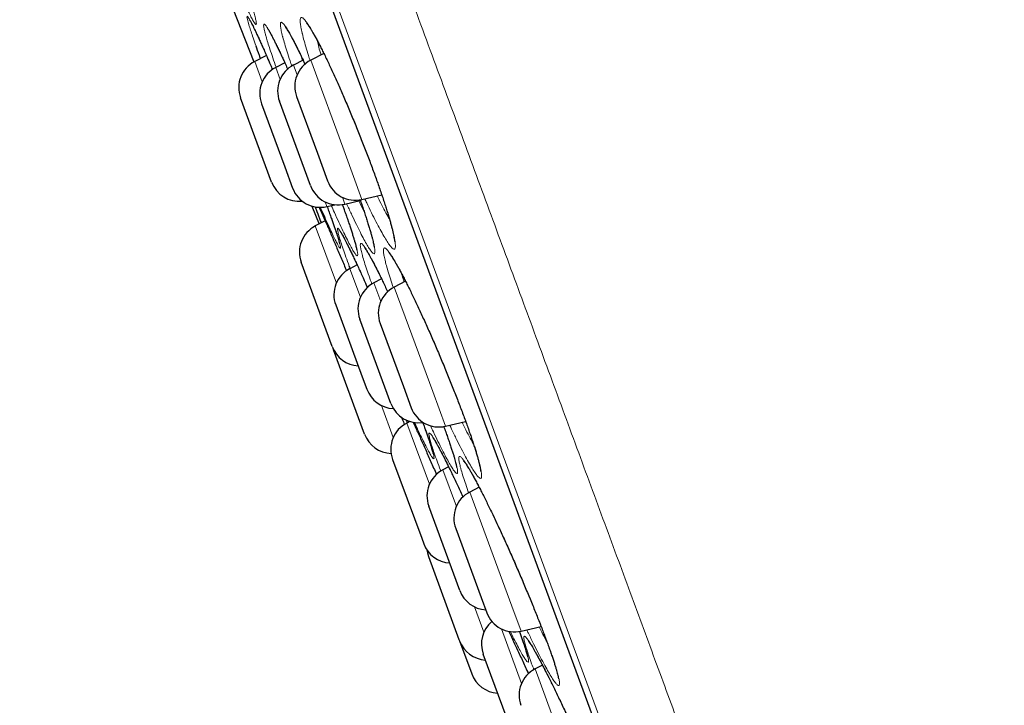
# Model space of a CAD drawing. Header units: millimetres. Extents: x 8 to 791, y 12 to 1717.
# Tile 152 of 256: x 66 to 83, y 1544 to 1556. Entities that reach past the tile are written whole.
import ezdxf

# ---------------------------------------------------------------- set-up
doc = ezdxf.new("R2010")
doc.units = ezdxf.units.MM

msp = doc.modelspace()

# ---------------------------------------------------------------- linework, layer by layer
at = {"color": 8, "linetype": 'Continuous', "lineweight": 0}
for p, q in [((80.978, 1530.583), (57.533, 1594.138)), ((57.75, 1593.26), (80.573, 1531.391)), ((71.039, 1555.011), (71.061, 1554.941)), ((70.375, 1554.576), (70.247, 1554.923)), ((70.604, 1554.821), (70.679, 1554.618)), ((70.969, 1554.697), (70.909, 1554.862)), ((71.199, 1554.942), (71.784, 1553.356)), ((71.784, 1553.356), (72.071, 1552.578)), ((71.781, 1552.498), (71.738, 1552.615)), ((71.447, 1552.535), (71.476, 1552.457)), ((71.636, 1551.157), (71.278, 1552.127)), ((71.866, 1551.401), (72.045, 1550.915)), ((72.391, 1550.844), (72.275, 1551.159)), ((72.62, 1551.088), (73.275, 1549.315)), ((73.275, 1549.315), (73.493, 1548.724)), ((72.604, 1548.533), (72.404, 1549.074)), ((72.834, 1548.777), (73.217, 1547.737)), ((73.676, 1547.361), (73.447, 1547.982)), ((73.905, 1547.605), (74.622, 1545.664)), ((73.985, 1545.655), (74.144, 1545.224)), ((74.622, 1545.664), (74.777, 1545.241)), ((74.785, 1544.354), (74.444, 1545.278)), ((75.014, 1544.599), (75.785, 1542.511))]:
    msp.add_line(p, q, dxfattribs=at)
at = {"color": 7, "linetype": 'Continuous', "lineweight": 30}
for p, q in [((57.756, 1593.239), (80.564, 1531.412)), ((69.681, 1556.317), (70.233, 1554.915)), ((70.446, 1555.025), (70.247, 1554.923)), ((71.423, 1555.057), (71.199, 1554.942)), ((70.759, 1554.901), (70.604, 1554.821)), ((71.07, 1554.945), (70.909, 1554.862)), ((70.535, 1552.872), (70.007, 1554.305)), ((70.959, 1554.325), (71.313, 1553.363)), ((70.364, 1554.204), (70.76, 1553.129)), ((71.197, 1552.812), (70.668, 1554.245)), ((71.313, 1553.363), (71.487, 1552.892)), ((70.76, 1553.129), (70.892, 1552.771)), ((72.071, 1552.578), (72.407, 1552.657)), ((71.218, 1552.465), (71.343, 1552.16)), ((71.476, 1552.457), (71.608, 1552.488)), ((71.781, 1552.498), (72.043, 1552.56)), ((71.446, 1552.213), (71.278, 1552.127)), ((71.567, 1550.076), (71.038, 1551.509)), ((71.989, 1551.465), (71.866, 1551.401)), ((72.137, 1551.139), (72.164, 1551.078)), ((72.405, 1551.226), (72.275, 1551.159)), ((72.812, 1551.187), (72.62, 1551.088)), ((71.625, 1550.784), (72.077, 1549.561)), ((72.563, 1549.109), (72.034, 1550.542)), ((72.38, 1550.471), (72.777, 1549.396)), ((71.578, 1550.049), (71.587, 1550.021)), ((72.115, 1548.588), (71.587, 1550.021)), ((72.077, 1549.561), (72.154, 1549.351)), ((72.777, 1549.396), (72.909, 1549.038)), ((72.844, 1548.783), (72.826, 1548.828)), ((72.885, 1548.804), (72.834, 1548.777)), ((73.017, 1548.673), (72.963, 1548.789)), ((73.493, 1548.724), (73.834, 1548.805)), ((72.593, 1548.16), (73.087, 1546.823)), ((73.545, 1548.032), (73.447, 1547.982)), ((74.063, 1547.687), (73.905, 1547.605)), ((73.735, 1545.931), (73.207, 1547.364)), ((73.665, 1546.988), (74.099, 1545.811)), ((73.087, 1546.823), (73.122, 1546.727)), ((73.202, 1546.51), (73.721, 1545.102)), ((74.099, 1545.811), (74.194, 1545.555)), ((74.777, 1545.241), (75.117, 1545.321)), ((73.721, 1545.102), (73.73, 1545.077)), ((73.73, 1545.077), (73.938, 1544.515)), ((74.662, 1543.418), (74.134, 1544.851)), ((75.139, 1544.663), (75.014, 1544.599))]:
    msp.add_line(p, q, dxfattribs=at)
at = {"color": 7, "linetype": 'Continuous', "lineweight": 30, "flags": 128}
msp.add_lwpolyline([(73.175, 1546.623), (73.183, 1546.573), (73.202, 1546.51)], dxfattribs=at)
at = {"color": 7, "linetype": 'Continuous', "lineweight": 30}
for centre, start, end in [((70.476, 1554.478), 117.2488, 200.2488), ((70.833, 1554.377), 117.2488, 200.2488), ((71.137, 1554.418), 117.2488, 200.2488), ((71.428, 1554.498), 117.2488, 200.2488), ((71.004, 1553.045), 200.2488, 275.9422), ((71.666, 1552.985), 200.2488, 283.2488), ((71.956, 1553.065), 200.2488, 283.2488), ((71.361, 1552.944), 200.2488, 283.2488), ((71.507, 1551.682), 117.2488, 200.2488), ((72.094, 1550.957), 117.2488, 200.2488), ((72.503, 1550.715), 117.2488, 200.2488), ((72.849, 1550.644), 117.2488, 200.2488), ((72.036, 1550.249), 200.2488, 266.6706), ((72.623, 1549.524), 200.2488, 267.7655), ((73.032, 1549.282), 200.2488, 279.0899), ((73.378, 1549.211), 200.2488, 283.2488), ((73.062, 1548.333), 117.2488, 200.2488), ((72.585, 1548.761), 200.2488, 268.0479), ((73.676, 1547.537), 117.2488, 200.2488), ((74.134, 1547.161), 117.2488, 200.2488), ((73.591, 1546.9), 200.2488, 266.6706), ((74.204, 1546.104), 200.2488, 266.6706), ((74.663, 1545.728), 200.2488, 283.2488), ((74.603, 1545.024), 130.4775, 200.2488), ((74.2, 1545.25), 200.2488, 266.6706), ((75.243, 1544.154), 117.2488, 200.2488), ((74.407, 1544.688), 200.2488, 266.6706)]:
    msp.add_arc(centre, 0.5, start, end, dxfattribs=at)
at = {"color": 8, "linetype": 'Continuous', "lineweight": 0}
for points, knots in [([(105.212, 1539.954), (105.21, 1539.96), (105.206, 1539.972), (105.171, 1540.066), (105.115, 1540.217), (105.037, 1540.429), (104.938, 1540.699), (104.817, 1541.025), (104.677, 1541.406), (104.515, 1541.843), (104.333, 1542.338), (104.129, 1542.892), (103.903, 1543.503), (103.658, 1544.169), (103.393, 1544.887), (103.111, 1545.651), (102.812, 1546.46), (102.499, 1547.31), (102.169, 1548.205), (101.82, 1549.149), (101.454, 1550.141), (101.071, 1551.18), (100.673, 1552.258), (100.262, 1553.373), (99.841, 1554.516), (99.41, 1555.684), (98.971, 1556.874), (98.522, 1558.091), (98.061, 1559.341), (97.589, 1560.62), (97.106, 1561.929), (96.617, 1563.255), (96.122, 1564.597), (95.625, 1565.944), (95.127, 1567.293), (94.63, 1568.642), (94.13, 1569.996), (93.627, 1571.36), (93.12, 1572.733), (92.612, 1574.111), (92.105, 1575.484), (91.602, 1576.849), (91.105, 1578.195), (90.616, 1579.521), (90.136, 1580.823), (89.662, 1582.107), (89.193, 1583.379), (88.73, 1584.636), (88.273, 1585.874), (87.826, 1587.085), (87.391, 1588.265), (86.97, 1589.405), (86.565, 1590.504), (86.175, 1591.562), (85.799, 1592.581), (85.435, 1593.567), (85.085, 1594.516), (84.749, 1595.426), (84.43, 1596.29), (84.13, 1597.105), (83.849, 1597.866), (83.588, 1598.572), (83.348, 1599.224), (83.127, 1599.823), (82.924, 1600.372), (82.741, 1600.87), (82.577, 1601.313), (82.435, 1601.698), (82.315, 1602.025), (82.217, 1602.291), (82.141, 1602.497), (82.087, 1602.642), (82.054, 1602.733), (82.049, 1602.744), (82.047, 1602.75)], [0, 0, 0, 0, 0.013999, 0.027999, 0.041999, 0.055999, 0.069999, 0.083749, 0.097499, 0.111249, 0.124999, 0.138999, 0.152999, 0.166999, 0.180999, 0.194999, 0.208749, 0.222499, 0.236249, 0.249999, 0.263999, 0.277999, 0.291999, 0.305999, 0.319999, 0.333749, 0.347499, 0.361249, 0.374999, 0.388999, 0.402999, 0.416999, 0.430999, 0.444999, 0.458749, 0.4725, 0.48625, 0.5, 0.514, 0.528, 0.542, 0.556, 0.57, 0.58375, 0.5975, 0.61125, 0.625, 0.639, 0.653, 0.667, 0.681, 0.695, 0.70875, 0.7225, 0.73625, 0.75, 0.764, 0.778, 0.792, 0.806, 0.82, 0.83375, 0.8475, 0.86125, 0.875, 0.889, 0.903, 0.917, 0.931, 0.945, 0.95875, 0.9725, 0.98625, 1, 1, 1, 1]), ([(58.312, 1595.56), (58.314, 1595.554), (58.319, 1595.542), (58.355, 1595.443), (58.413, 1595.286), (58.495, 1595.065), (58.599, 1594.783), (58.725, 1594.442), (58.871, 1594.044), (59.04, 1593.588), (59.23, 1593.071), (59.443, 1592.494), (59.679, 1591.856), (59.935, 1591.161), (60.211, 1590.411), (60.506, 1589.613), (60.817, 1588.769), (61.145, 1587.881), (61.489, 1586.947), (61.853, 1585.961), (62.235, 1584.926), (62.635, 1583.841), (63.05, 1582.716), (63.48, 1581.552), (63.92, 1580.359), (64.369, 1579.14), (64.828, 1577.898), (65.296, 1576.627), (65.778, 1575.323), (66.27, 1573.987), (66.774, 1572.621), (67.285, 1571.237), (67.802, 1569.836), (68.321, 1568.429), (68.84, 1567.021), (69.36, 1565.613), (69.881, 1564.2), (70.406, 1562.775), (70.935, 1561.342), (71.466, 1559.904), (71.994, 1558.47), (72.52, 1557.045), (73.038, 1555.64), (73.549, 1554.257), (74.05, 1552.898), (74.545, 1551.557), (75.035, 1550.229), (75.518, 1548.917), (75.995, 1547.624), (76.462, 1546.361), (76.916, 1545.129), (77.355, 1543.938), (77.778, 1542.791), (78.186, 1541.687), (78.578, 1540.623), (78.958, 1539.594), (79.323, 1538.603), (79.674, 1537.653), (80.006, 1536.752), (80.32, 1535.9), (80.613, 1535.106), (80.885, 1534.369), (81.136, 1533.689), (81.367, 1533.063), (81.578, 1532.49), (81.77, 1531.971), (81.941, 1531.508), (82.089, 1531.105), (82.215, 1530.764), (82.317, 1530.487), (82.396, 1530.273), (82.453, 1530.118), (82.485, 1530.033), (82.498, 1529.997), (82.494, 1530.008), (82.494, 1530.008)], [0, 0, 0, 0, 0.014, 0.028, 0.042, 0.056, 0.07, 0.08375, 0.0975, 0.11125, 0.125, 0.139, 0.153, 0.167, 0.181, 0.195, 0.20875, 0.2225, 0.23625, 0.25, 0.264, 0.278, 0.292, 0.306, 0.32, 0.33375, 0.3475, 0.36125, 0.375, 0.389, 0.403, 0.417, 0.431, 0.445, 0.45875, 0.4725, 0.48625, 0.5, 0.514, 0.528, 0.542, 0.556, 0.57, 0.58375, 0.5975, 0.61125, 0.625, 0.639, 0.653, 0.666999, 0.680999, 0.694999, 0.708749, 0.722499, 0.736249, 0.749999, 0.763999, 0.777999, 0.791999, 0.805999, 0.819999, 0.833749, 0.847499, 0.861249, 0.874999, 0.888999, 0.902999, 0.916999, 0.930999, 0.944999, 0.958749, 0.972499, 0.986249, 0.999999, 1, 1, 1, 1]), ([(70.006, 1556.439), (70.026, 1556.384), (70.067, 1556.267), (70.12, 1556.112), (70.167, 1555.971), (70.206, 1555.847), (70.237, 1555.742), (70.26, 1555.657), (70.273, 1555.595), (70.277, 1555.558), (70.27, 1555.546), (70.255, 1555.559), (70.23, 1555.597), (70.195, 1555.659), (70.152, 1555.744), (70.101, 1555.853), (70.042, 1555.982), (69.976, 1556.132), (69.921, 1556.259), (69.887, 1556.341), (69.879, 1556.361)], [0, 0, 0, 0, 0.053292, 0.111507, 0.166599, 0.221691, 0.279969, 0.338434, 0.396714, 0.454976, 0.513423, 0.571685, 0.63006, 0.68862, 0.746995, 0.805375, 0.863941, 0.922321, 0.980755, 1, 1, 1, 1]), ([(70.155, 1555.522), (70.15, 1555.539), (70.14, 1555.572), (70.126, 1555.621), (70.116, 1555.665), (70.115, 1555.69), (70.123, 1555.692), (70.142, 1555.667), (70.17, 1555.619), (70.207, 1555.547), (70.254, 1555.451), (70.309, 1555.333), (70.371, 1555.194), (70.422, 1555.081), (70.453, 1555.01), (70.458, 1554.996)], [0, 0, 0, 0, 0.05144, 0.102881, 0.190378, 0.27815, 0.36564, 0.453201, 0.541035, 0.628588, 0.716418, 0.804528, 0.892355, 0.980108, 1, 1, 1, 1]), ([(71.057, 1555.39), (71.056, 1555.394), (71.046, 1555.437), (71.031, 1555.507), (71.02, 1555.585), (71.019, 1555.639), (71.028, 1555.668), (71.048, 1555.673), (71.077, 1555.653), (71.116, 1555.608), (71.164, 1555.538), (71.22, 1555.446), (71.284, 1555.332), (71.355, 1555.196), (71.432, 1555.042), (71.515, 1554.871), (71.601, 1554.685), (71.689, 1554.487), (71.78, 1554.279), (71.872, 1554.063), (71.963, 1553.843), (72.052, 1553.621), (72.138, 1553.401), (72.22, 1553.184), (72.298, 1552.974), (72.369, 1552.773), (72.434, 1552.584), (72.491, 1552.409), (72.54, 1552.25), (72.579, 1552.113), (72.608, 1551.998), (72.629, 1551.901), (72.64, 1551.823), (72.642, 1551.767), (72.634, 1551.736), (72.615, 1551.73), (72.586, 1551.748), (72.548, 1551.791), (72.501, 1551.859), (72.445, 1551.95), (72.381, 1552.063), (72.31, 1552.197), (72.233, 1552.35), (72.17, 1552.482), (72.13, 1552.567), (72.12, 1552.589)], [0, 0, 0, 0, 0.002836, 0.026997, 0.051235, 0.075396, 0.099568, 0.123818, 0.147991, 0.172155, 0.196396, 0.220562, 0.244788, 0.269093, 0.293319, 0.317464, 0.341686, 0.36583, 0.390018, 0.414284, 0.438472, 0.46257, 0.486744, 0.510841, 0.534963, 0.559163, 0.583286, 0.607374, 0.631538, 0.655626, 0.677961, 0.700294, 0.724563, 0.748907, 0.773172, 0.797336, 0.821576, 0.845739, 0.869982, 0.894303, 0.918546, 0.942736, 0.967003, 0.991192, 1, 1, 1, 1]), ([(70.27, 1555.185), (70.253, 1555.232), (70.221, 1555.322), (70.183, 1555.434), (70.165, 1555.493), (70.155, 1555.522)], [0, 0, 0, 0, 0.349005, 0.674502, 1, 1, 1, 1]), ([(70.44, 1555.345), (70.435, 1555.364), (70.424, 1555.402), (70.41, 1555.46), (70.4, 1555.513), (70.398, 1555.549), (70.407, 1555.561), (70.425, 1555.548), (70.453, 1555.511), (70.491, 1555.449), (70.537, 1555.363), (70.592, 1555.255), (70.655, 1555.126), (70.725, 1554.976), (70.777, 1554.863), (70.807, 1554.796), (70.809, 1554.79)], [0, 0, 0, 0, 0.048453, 0.096907, 0.177992, 0.259332, 0.340411, 0.421572, 0.502987, 0.584141, 0.665564, 0.747246, 0.828667, 0.91002, 0.991632, 1, 1, 1, 1]), ([(70.725, 1555.336), (70.724, 1555.339), (70.714, 1555.378), (70.698, 1555.445), (70.686, 1555.517), (70.683, 1555.566), (70.691, 1555.59), (70.708, 1555.589), (70.736, 1555.564), (70.773, 1555.513), (70.819, 1555.439), (70.873, 1555.342), (70.936, 1555.223), (71.005, 1555.083), (71.062, 1554.965), (71.097, 1554.89), (71.104, 1554.874)], [0, 0, 0, 0, 0.007462, 0.088142, 0.16908, 0.249762, 0.330458, 0.411412, 0.49211, 0.572753, 0.653654, 0.734302, 0.815152, 0.896263, 0.977115, 1, 1, 1, 1]), ([(70.611, 1554.825), (70.592, 1554.879), (70.553, 1554.989), (70.507, 1555.128), (70.468, 1555.25), (70.449, 1555.313), (70.44, 1555.345)], [0, 0, 0, 0, 0.255448, 0.520107, 0.760053, 1, 1, 1, 1]), ([(70.878, 1554.843), (70.868, 1554.875), (70.838, 1554.962), (70.797, 1555.089), (70.756, 1555.225), (70.735, 1555.299), (70.725, 1555.336)], [0, 0, 0, 0, 0.155011, 0.436399, 0.718622, 1, 1, 1, 1]), ([(71.19, 1554.933), (71.185, 1554.949), (71.161, 1555.022), (71.126, 1555.136), (71.086, 1555.275), (71.067, 1555.352), (71.057, 1555.39)], [0, 0, 0, 0, 0.084207, 0.389178, 0.695039, 1, 1, 1, 1]), ([(71.307, 1555.283), (71.314, 1555.254), (71.33, 1555.188), (71.353, 1555.103), (71.371, 1555.044), (71.375, 1555.033)], [0, 0, 0, 0, 0.404365, 0.882641, 1, 1, 1, 1]), ([(72.329, 1552.639), (72.343, 1552.609), (72.383, 1552.528), (72.443, 1552.413), (72.5, 1552.308), (72.53, 1552.257), (72.54, 1552.239)], [0, 0, 0, 0, 0.181468, 0.503479, 0.82447, 1, 1, 1, 1]), ([(71.478, 1552.458), (71.485, 1552.44), (71.513, 1552.364), (71.554, 1552.25), (71.601, 1552.116), (71.64, 1552.001), (71.671, 1551.905), (71.693, 1551.829), (71.705, 1551.778), (71.707, 1551.751), (71.699, 1551.748), (71.681, 1551.771), (71.654, 1551.818), (71.617, 1551.89), (71.571, 1551.982), (71.534, 1552.063), (71.515, 1552.103)], [0, 0, 0, 0, 0.023025, 0.098679, 0.170276, 0.241873, 0.317566, 0.393502, 0.469198, 0.544869, 0.620782, 0.696454, 0.772274, 0.848336, 0.924157, 1, 1, 1, 1]), ([(71.737, 1552.493), (71.754, 1552.445), (71.794, 1552.335), (71.845, 1552.186), (71.893, 1552.045), (71.932, 1551.921), (71.963, 1551.815), (71.985, 1551.73), (71.998, 1551.667), (72, 1551.63), (71.992, 1551.616), (71.974, 1551.628), (71.947, 1551.664), (71.909, 1551.725), (71.864, 1551.809), (71.809, 1551.915), (71.747, 1552.043), (71.678, 1552.191), (71.612, 1552.335), (71.567, 1552.435), (71.55, 1552.475)], [0, 0, 0, 0, 0.046391, 0.103895, 0.158297, 0.212699, 0.27026, 0.328006, 0.38557, 0.443116, 0.500847, 0.558395, 0.616087, 0.673964, 0.731656, 0.789333, 0.847194, 0.904871, 0.962633, 1, 1, 1, 1]), ([(72.038, 1552.575), (72.051, 1552.539), (72.086, 1552.441), (72.135, 1552.295), (72.185, 1552.14), (72.225, 1552.007), (72.255, 1551.896), (72.277, 1551.804), (72.29, 1551.732), (72.294, 1551.681), (72.287, 1551.655), (72.27, 1551.654), (72.243, 1551.678), (72.207, 1551.726), (72.161, 1551.799), (72.107, 1551.895), (72.045, 1552.012), (71.977, 1552.15), (71.901, 1552.308), (71.845, 1552.428), (71.814, 1552.498), (71.81, 1552.505)], [0, 0, 0, 0, 0.032683, 0.089437, 0.146372, 0.203127, 0.255757, 0.308386, 0.365524, 0.422841, 0.47997, 0.536859, 0.593926, 0.65081, 0.707874, 0.765121, 0.822184, 0.879118, 0.936233, 0.993166, 1, 1, 1, 1]), ([(72.018, 1552.554), (72.026, 1552.538), (72.058, 1552.471), (72.087, 1552.413), (72.109, 1552.368)], [0, 0, 0, 0, 0.234085, 1, 1, 1, 1]), ([(71.855, 1551.445), (71.836, 1551.498), (71.797, 1551.603), (71.75, 1551.738), (71.71, 1551.854), (71.681, 1551.948), (71.662, 1552.019), (71.653, 1552.067), (71.654, 1552.09), (71.666, 1552.088), (71.687, 1552.061), (71.719, 1552.01), (71.761, 1551.935), (71.811, 1551.838), (71.87, 1551.719), (71.936, 1551.579), (72.01, 1551.421), (72.077, 1551.274), (72.121, 1551.175), (72.137, 1551.139)], [0, 0, 0, 0, 0.060104, 0.120303, 0.180691, 0.240885, 0.30125, 0.361807, 0.422171, 0.482478, 0.542977, 0.603284, 0.663628, 0.724165, 0.784508, 0.844856, 0.905395, 0.965741, 1, 1, 1, 1]), ([(72.081, 1551.618), (72.081, 1551.62), (72.071, 1551.656), (72.055, 1551.716), (72.043, 1551.78), (72.042, 1551.82), (72.051, 1551.836), (72.07, 1551.826), (72.099, 1551.792), (72.139, 1551.734), (72.187, 1551.652), (72.244, 1551.548), (72.309, 1551.423), (72.381, 1551.277), (72.449, 1551.138), (72.493, 1551.042), (72.51, 1551.006)], [0, 0, 0, 0, 0.006056, 0.084863, 0.163922, 0.242731, 0.321545, 0.40061, 0.479426, 0.558192, 0.637211, 0.715982, 0.794975, 0.874221, 0.953215, 1, 1, 1, 1]), ([(72.24, 1551.138), (72.227, 1551.172), (72.196, 1551.26), (72.153, 1551.385), (72.111, 1551.514), (72.091, 1551.583), (72.081, 1551.618)], [0, 0, 0, 0, 0.169905, 0.44633, 0.723585, 1, 1, 1, 1]), ([(72.472, 1551.507), (72.471, 1551.511), (72.462, 1551.55), (72.447, 1551.615), (72.436, 1551.686), (72.436, 1551.733), (72.446, 1551.755), (72.467, 1551.752), (72.498, 1551.725), (72.539, 1551.673), (72.589, 1551.597), (72.647, 1551.499), (72.714, 1551.379), (72.788, 1551.239), (72.868, 1551.081), (72.953, 1550.906), (73.041, 1550.718), (73.133, 1550.518), (73.227, 1550.308), (73.321, 1550.092), (73.415, 1549.872), (73.506, 1549.651), (73.595, 1549.433), (73.679, 1549.219), (73.759, 1549.012), (73.832, 1548.815), (73.898, 1548.631), (73.956, 1548.461), (74.006, 1548.309), (74.045, 1548.178), (74.075, 1548.069), (74.095, 1547.979), (74.106, 1547.909), (74.107, 1547.86), (74.098, 1547.835), (74.078, 1547.837), (74.047, 1547.862), (74.007, 1547.912), (73.958, 1547.986), (73.9, 1548.083), (73.834, 1548.201), (73.76, 1548.34), (73.681, 1548.498), (73.615, 1548.633), (73.574, 1548.718), (73.564, 1548.741)], [0, 0, 0, 0, 0.002513, 0.026674, 0.050912, 0.075074, 0.099244, 0.123492, 0.147664, 0.171829, 0.196072, 0.220239, 0.244475, 0.268789, 0.293025, 0.31719, 0.34143, 0.365593, 0.389807, 0.414099, 0.438312, 0.462436, 0.486636, 0.510759, 0.534902, 0.559123, 0.583266, 0.607365, 0.631541, 0.65564, 0.677977, 0.700314, 0.724582, 0.748926, 0.773191, 0.797354, 0.821593, 0.845755, 0.870003, 0.894328, 0.918576, 0.942778, 0.967057, 0.991259, 1, 1, 1, 1]), ([(72.605, 1551.077), (72.6, 1551.089), (72.577, 1551.157), (72.542, 1551.265), (72.501, 1551.399), (72.482, 1551.471), (72.472, 1551.507)], [0, 0, 0, 0, 0.070945, 0.38033, 0.690626, 1, 1, 1, 1]), ([(72.745, 1551.317), (72.745, 1551.316), (72.754, 1551.281), (72.768, 1551.233), (72.785, 1551.181), (72.787, 1551.174)], [0, 0, 0, 0, 0.021623, 0.872146, 1, 1, 1, 1]), ([(73.103, 1548.791), (73.119, 1548.749), (73.154, 1548.654), (73.198, 1548.528), (73.238, 1548.41), (73.268, 1548.315), (73.288, 1548.242), (73.297, 1548.194), (73.297, 1548.169), (73.286, 1548.17), (73.265, 1548.195), (73.233, 1548.244), (73.193, 1548.317), (73.143, 1548.414), (73.085, 1548.531), (73.04, 1548.625), (73.017, 1548.673)], [0, 0, 0, 0, 0.0573677, 0.1296758, 0.202075, 0.2747052, 0.3471049, 0.4195122, 0.4921499, 0.5645578, 0.6370794, 0.7098327, 0.7823547, 0.8548247, 0.9275261, 1, 1, 1, 1]), ([(73.773, 1548.79), (73.789, 1548.759), (73.831, 1548.675), (73.893, 1548.556), (73.943, 1548.463), (73.966, 1548.424), (73.968, 1548.42)], [0, 0, 0, 0, 0.218168, 0.588114, 0.95689, 1, 1, 1, 1]), ([(73.411, 1547.96), (73.409, 1547.966), (73.386, 1548.028), (73.348, 1548.131), (73.299, 1548.267), (73.261, 1548.381), (73.233, 1548.473), (73.215, 1548.542), (73.208, 1548.588), (73.211, 1548.61), (73.225, 1548.607), (73.25, 1548.579), (73.285, 1548.527), (73.329, 1548.452), (73.383, 1548.354), (73.445, 1548.235), (73.515, 1548.095), (73.592, 1547.938), (73.675, 1547.763), (73.741, 1547.622), (73.78, 1547.537), (73.789, 1547.518)], [0, 0, 0, 0, 0.005428, 0.062892, 0.120541, 0.178006, 0.235361, 0.2929, 0.350259, 0.407771, 0.465467, 0.522979, 0.580374, 0.637949, 0.695342, 0.752966, 0.810775, 0.868398, 0.925921, 0.983625, 1, 1, 1, 1]), ([(73.462, 1548.722), (73.469, 1548.704), (73.498, 1548.625), (73.542, 1548.5), (73.592, 1548.352), (73.633, 1548.226), (73.663, 1548.123), (73.685, 1548.039), (73.697, 1547.975), (73.699, 1547.933), (73.691, 1547.915), (73.673, 1547.924), (73.644, 1547.956), (73.605, 1548.012), (73.558, 1548.092), (73.501, 1548.195), (73.436, 1548.319), (73.365, 1548.464), (73.297, 1548.603), (73.252, 1548.699), (73.235, 1548.736)], [0, 0, 0, 0, 0.018113, 0.077516, 0.137108, 0.196511, 0.251583, 0.306654, 0.366429, 0.426392, 0.486159, 0.545671, 0.60537, 0.664878, 0.724584, 0.784481, 0.844185, 0.903769, 0.963542, 1, 1, 1, 1]), ([(73.752, 1548.002), (73.751, 1548.005), (73.742, 1548.04), (73.727, 1548.1), (73.717, 1548.162), (73.717, 1548.201), (73.729, 1548.215), (73.751, 1548.205), (73.783, 1548.17), (73.826, 1548.111), (73.878, 1548.028), (73.938, 1547.924), (74.007, 1547.798), (74.083, 1547.653), (74.165, 1547.49), (74.253, 1547.312), (74.344, 1547.12), (74.438, 1546.918), (74.534, 1546.707), (74.631, 1546.491), (74.727, 1546.271), (74.821, 1546.052), (74.911, 1545.836), (74.998, 1545.625), (75.079, 1545.422), (75.154, 1545.23), (75.221, 1545.05), (75.28, 1544.887), (75.33, 1544.741), (75.37, 1544.616), (75.4, 1544.515), (75.42, 1544.432), (75.431, 1544.369), (75.431, 1544.328), (75.421, 1544.312), (75.399, 1544.321), (75.368, 1544.354), (75.326, 1544.411), (75.275, 1544.492), (75.214, 1544.596), (75.146, 1544.72), (75.071, 1544.864), (74.989, 1545.026), (74.922, 1545.161), (74.882, 1545.244), (74.873, 1545.264)], [0, 0, 0, 0, 0.002128, 0.026324, 0.050597, 0.074794, 0.098995, 0.123274, 0.147476, 0.171672, 0.195945, 0.220143, 0.244417, 0.268769, 0.293043, 0.317254, 0.341541, 0.365751, 0.390021, 0.414368, 0.438637, 0.462818, 0.487077, 0.511257, 0.535456, 0.559731, 0.583929, 0.608075, 0.632299, 0.656445, 0.67882, 0.701196, 0.725496, 0.749872, 0.774169, 0.798363, 0.822632, 0.846824, 0.871106, 0.895465, 0.919746, 0.943988, 0.968307, 0.992548, 1, 1, 1, 1]), ([(73.886, 1547.592), (73.882, 1547.604), (73.858, 1547.669), (73.823, 1547.772), (73.781, 1547.9), (73.762, 1547.968), (73.752, 1548.002)], [0, 0, 0, 0, 0.068299, 0.378561, 0.689748, 1, 1, 1, 1]), ([(75.083, 1545.313), (75.098, 1545.283), (75.14, 1545.199), (75.186, 1545.111), (75.215, 1545.058), (75.22, 1545.048)], [0, 0, 0, 0, 0.311295, 0.868397, 1, 1, 1, 1]), ([(74.569, 1545.237), (74.583, 1545.208), (74.603, 1545.164), (74.626, 1545.116), (74.633, 1545.1)], [0, 0, 0, 0, 0.6693204, 1, 1, 1, 1]), ([(74.747, 1545.239), (74.752, 1545.227), (74.776, 1545.163), (74.81, 1545.065), (74.85, 1544.948), (74.879, 1544.854), (74.897, 1544.783), (74.905, 1544.735), (74.903, 1544.712), (74.889, 1544.714), (74.865, 1544.74), (74.831, 1544.789), (74.787, 1544.864), (74.734, 1544.96), (74.672, 1545.079), (74.624, 1545.172), (74.596, 1545.23), (74.594, 1545.236)], [0, 0, 0, 0, 0.017906, 0.092695, 0.16772, 0.242505, 0.317472, 0.392679, 0.467647, 0.542418, 0.617427, 0.692199, 0.767146, 0.842333, 0.917281, 0.992227, 1, 1, 1, 1]), ([(74.995, 1544.585), (74.982, 1544.62), (74.949, 1544.707), (74.908, 1544.823), (74.87, 1544.936), (74.843, 1545.026), (74.827, 1545.093), (74.822, 1545.137), (74.828, 1545.157), (74.845, 1545.152), (74.873, 1545.123), (74.911, 1545.069), (74.959, 1544.993), (75.016, 1544.894), (75.082, 1544.774), (75.156, 1544.633), (75.237, 1544.475), (75.323, 1544.301), (75.415, 1544.114), (75.51, 1543.914), (75.607, 1543.706), (75.706, 1543.492), (75.804, 1543.274), (75.901, 1543.055), (75.996, 1542.838), (76.084, 1542.632), (76.166, 1542.437), (76.243, 1542.252), (76.315, 1542.072), (76.381, 1541.903), (76.439, 1541.75), (76.486, 1541.616), (76.525, 1541.503), (76.552, 1541.41), (76.569, 1541.342), (76.575, 1541.296), (76.57, 1541.274), (76.553, 1541.278), (76.526, 1541.306), (76.489, 1541.357), (76.442, 1541.433), (76.385, 1541.53), (76.319, 1541.649), (76.246, 1541.788), (76.165, 1541.946), (76.086, 1542.104), (76.032, 1542.215), (76.009, 1542.263)], [0, 0, 0, 0, 0.015452, 0.038042, 0.06056, 0.083032, 0.105576, 0.12805, 0.150586, 0.173194, 0.19573, 0.218227, 0.240795, 0.263291, 0.285886, 0.308553, 0.331147, 0.353708, 0.37634, 0.3989, 0.421504, 0.44418, 0.466784, 0.489364, 0.512018, 0.534599, 0.55549, 0.576381, 0.598991, 0.621673, 0.644279, 0.666782, 0.689356, 0.711858, 0.734413, 0.757041, 0.779596, 0.802096, 0.824667, 0.847167, 0.869727, 0.89236, 0.914921, 0.937488, 0.960127, 0.982694, 1, 1, 1, 1])]:
    msp.add_open_spline(points, degree=3, knots=knots, dxfattribs=at)
at = {"color": 7, "linetype": 'Continuous', "lineweight": 30}
for points, knots in [([(70.16, 1555.631), (70.16, 1555.631), (70.159, 1555.631), (70.161, 1555.628), (70.166, 1555.621), (70.174, 1555.607), (70.185, 1555.586), (70.201, 1555.557), (70.219, 1555.52), (70.24, 1555.476), (70.265, 1555.425), (70.292, 1555.367), (70.322, 1555.303), (70.353, 1555.233), (70.387, 1555.158), (70.423, 1555.078), (70.448, 1555.02), (70.46, 1554.992)], [0, 0, 0, 0, 0.0021685, 0.0442771, 0.0944598, 0.1511466, 0.2153342, 0.2852541, 0.3593147, 0.4362288, 0.5150669, 0.5951665, 0.6760367, 0.7572941, 0.8385991, 0.9196429, 1, 1, 1, 1]), ([(70.464, 1555.484), (70.464, 1555.484), (70.463, 1555.484), (70.467, 1555.479), (70.474, 1555.469), (70.485, 1555.452), (70.499, 1555.428), (70.517, 1555.396), (70.539, 1555.356), (70.563, 1555.309), (70.59, 1555.256), (70.62, 1555.195), (70.652, 1555.129), (70.687, 1555.057), (70.723, 1554.979), (70.76, 1554.897), (70.789, 1554.834), (70.806, 1554.797), (70.809, 1554.789)], [0, 0, 0, 0, 0.0200727, 0.0630845, 0.1134189, 0.170634, 0.2338294, 0.3017337, 0.3730923, 0.4468622, 0.5222419, 0.5986261, 0.6755506, 0.7526501, 0.8295531, 0.9060527, 0.9819967, 1, 1, 1, 1]), ([(70.771, 1555.503), (70.77, 1555.503), (70.77, 1555.504), (70.774, 1555.499), (70.781, 1555.49), (70.792, 1555.474), (70.807, 1555.451), (70.826, 1555.42), (70.848, 1555.383), (70.873, 1555.337), (70.901, 1555.285), (70.932, 1555.226), (70.965, 1555.16), (71.001, 1555.088), (71.039, 1555.011), (71.073, 1554.939), (71.095, 1554.891), (71.104, 1554.873)], [0, 0, 0, 0, 0.018002, 0.065565, 0.119669, 0.179989, 0.245563, 0.315129, 0.387633, 0.463301, 0.541316, 0.621067, 0.702063, 0.783899, 0.866226, 0.948741, 1, 1, 1, 1]), ([(71.127, 1555.576), (71.127, 1555.576), (71.127, 1555.576), (71.133, 1555.57), (71.142, 1555.558), (71.155, 1555.54), (71.172, 1555.515), (71.193, 1555.482), (71.218, 1555.442), (71.245, 1555.395), (71.276, 1555.341), (71.309, 1555.279), (71.345, 1555.212), (71.382, 1555.138), (71.422, 1555.059), (71.463, 1554.976), (71.505, 1554.887), (71.548, 1554.796), (71.592, 1554.7), (71.637, 1554.602), (71.682, 1554.501), (71.728, 1554.395), (71.775, 1554.287), (71.823, 1554.176), (71.871, 1554.063), (71.918, 1553.948), (71.966, 1553.832), (72.013, 1553.715), (72.059, 1553.599), (72.105, 1553.483), (72.149, 1553.369), (72.192, 1553.257), (72.233, 1553.147), (72.273, 1553.039), (72.311, 1552.933), (72.348, 1552.83), (72.383, 1552.729), (72.416, 1552.632), (72.447, 1552.538), (72.477, 1552.448), (72.503, 1552.363), (72.528, 1552.283), (72.549, 1552.209), (72.568, 1552.141), (72.584, 1552.079), (72.598, 1552.025), (72.608, 1551.977), (72.616, 1551.937), (72.621, 1551.906), (72.624, 1551.884), (72.625, 1551.87), (72.625, 1551.863), (72.625, 1551.864), (72.625, 1551.864)], [0, 0, 0, 0, 0.0091635, 0.0222676, 0.0369143, 0.0529805, 0.0702604, 0.0883776, 0.1074777, 0.1273235, 0.1477308, 0.1685485, 0.1896522, 0.2109372, 0.2323135, 0.2536948, 0.2750034, 0.2961885, 0.3172114, 0.3380476, 0.358911, 0.3800219, 0.4013014, 0.422722, 0.444251, 0.4658525, 0.4874888, 0.5091125, 0.5306854, 0.5521764, 0.5735603, 0.5948186, 0.6159231, 0.6368965, 0.657998, 0.6791975, 0.7004802, 0.721825, 0.7432049, 0.7645802, 0.7859093, 0.8071507, 0.8282585, 0.8491816, 0.8698609, 0.8902229, 0.9101707, 0.9297979, 0.9489311, 0.965271, 0.9802905, 0.9937654, 1, 1, 1, 1]), ([(70.347, 1554.974), (70.34, 1554.991), (70.312, 1555.067), (70.287, 1555.138), (70.27, 1555.185), (70.27, 1555.185)], [0, 0, 0, 0, 0.226599, 0.986768, 1, 1, 1, 1]), ([(70.458, 1554.996), (70.477, 1554.953), (70.506, 1554.887), (70.538, 1554.812), (70.549, 1554.786)], [0, 0, 0, 0, 0.656358, 1, 1, 1, 1]), ([(71.382, 1552.18), (71.373, 1552.204), (71.342, 1552.284), (71.306, 1552.376), (71.284, 1552.435), (71.278, 1552.452)], [0, 0, 0, 0, 0.2330878, 0.7836832, 1, 1, 1, 1]), ([(71.342, 1552.448), (71.342, 1552.448), (71.361, 1552.406), (71.406, 1552.305), (71.476, 1552.145), (71.553, 1551.966), (71.635, 1551.774), (71.721, 1551.574), (71.78, 1551.434), (71.809, 1551.365)], [0, 0, 0, 0, 0.000867, 0.167862, 0.335385, 0.502375, 0.669635, 0.83743, 1, 1, 1, 1]), ([(71.478, 1552.458), (71.48, 1552.453), (71.492, 1552.419), (71.514, 1552.359), (71.543, 1552.278), (71.57, 1552.203), (71.594, 1552.134), (71.616, 1552.072), (71.635, 1552.015), (71.651, 1551.964), (71.665, 1551.92), (71.676, 1551.884), (71.683, 1551.856), (71.688, 1551.836), (71.691, 1551.826), (71.691, 1551.821), (71.691, 1551.822), (71.691, 1551.822)], [0, 0, 0, 0, 0.011618, 0.094857, 0.17776, 0.260224, 0.342149, 0.423256, 0.504036, 0.584737, 0.665029, 0.744384, 0.821927, 0.886977, 0.944717, 0.993423, 1, 1, 1, 1]), ([(71.736, 1552.493), (71.741, 1552.479), (71.758, 1552.432), (71.785, 1552.358), (71.815, 1552.27), (71.844, 1552.188), (71.869, 1552.112), (71.893, 1552.041), (71.913, 1551.976), (71.931, 1551.918), (71.947, 1551.865), (71.96, 1551.82), (71.97, 1551.781), (71.976, 1551.752), (71.981, 1551.731), (71.983, 1551.719), (71.983, 1551.714), (71.983, 1551.714), (71.983, 1551.715)], [0, 0, 0, 0, 0.0337, 0.108606, 0.183249, 0.25753, 0.33135, 0.404598, 0.47709, 0.54948, 0.62167, 0.693332, 0.763959, 0.832763, 0.890581, 0.942626, 0.987768, 1, 1, 1, 1]), ([(72.038, 1552.575), (72.048, 1552.546), (72.069, 1552.486), (72.099, 1552.397), (72.128, 1552.31), (72.155, 1552.228), (72.179, 1552.151), (72.201, 1552.08), (72.22, 1552.016), (72.236, 1551.958), (72.25, 1551.907), (72.26, 1551.863), (72.268, 1551.827), (72.273, 1551.799), (72.276, 1551.781), (72.277, 1551.771), (72.277, 1551.769), (72.277, 1551.769)], [0, 0, 0, 0, 0.066638, 0.140815, 0.214954, 0.288919, 0.362566, 0.435739, 0.50826, 0.579917, 0.65042, 0.719543, 0.787435, 0.853303, 0.90811, 0.957459, 1, 1, 1, 1]), ([(71.515, 1552.103), (71.495, 1552.147), (71.455, 1552.236), (71.402, 1552.354), (71.37, 1552.429), (71.362, 1552.447)], [0, 0, 0, 0, 0.434641, 0.8679038, 1, 1, 1, 1]), ([(71.707, 1552.022), (71.707, 1552.022), (71.708, 1552.021), (71.713, 1552.014), (71.721, 1552.001), (71.733, 1551.981), (71.749, 1551.954), (71.768, 1551.919), (71.79, 1551.876), (71.815, 1551.826), (71.844, 1551.77), (71.874, 1551.707), (71.907, 1551.638), (71.943, 1551.564), (71.98, 1551.485), (72.019, 1551.401), (72.059, 1551.312), (72.099, 1551.224), (72.126, 1551.163), (72.138, 1551.135)], [0, 0, 0, 0, 0.031416, 0.071575, 0.116728, 0.168673, 0.225264, 0.285346, 0.347876, 0.412082, 0.477411, 0.543468, 0.609958, 0.676656, 0.743358, 0.809912, 0.876227, 0.942229, 1, 1, 1, 1]), ([(72.12, 1551.752), (72.12, 1551.752), (72.119, 1551.752), (72.122, 1551.749), (72.129, 1551.74), (72.139, 1551.725), (72.153, 1551.703), (72.171, 1551.674), (72.193, 1551.637), (72.217, 1551.593), (72.245, 1551.542), (72.276, 1551.484), (72.309, 1551.42), (72.344, 1551.349), (72.382, 1551.273), (72.422, 1551.191), (72.463, 1551.105), (72.493, 1551.043), (72.508, 1551.008), (72.51, 1551.006)], [0, 0, 0, 0, 0.010425, 0.052177, 0.100135, 0.154063, 0.213098, 0.276004, 0.341492, 0.409054, 0.478854, 0.550319, 0.623019, 0.696598, 0.770754, 0.845215, 0.91972, 0.994006, 1, 1, 1, 1]), ([(72.535, 1551.663), (72.535, 1551.663), (72.535, 1551.663), (72.54, 1551.658), (72.549, 1551.647), (72.561, 1551.63), (72.578, 1551.606), (72.598, 1551.575), (72.622, 1551.536), (72.649, 1551.49), (72.679, 1551.437), (72.712, 1551.378), (72.748, 1551.311), (72.786, 1551.239), (72.826, 1551.161), (72.867, 1551.078), (72.91, 1550.991), (72.954, 1550.9), (72.999, 1550.805), (73.045, 1550.708), (73.091, 1550.607), (73.138, 1550.503), (73.186, 1550.397), (73.235, 1550.287), (73.284, 1550.175), (73.333, 1550.061), (73.383, 1549.945), (73.431, 1549.829), (73.48, 1549.713), (73.527, 1549.598), (73.573, 1549.484), (73.618, 1549.371), (73.662, 1549.261), (73.704, 1549.153), (73.744, 1549.048), (73.783, 1548.945), (73.82, 1548.844), (73.856, 1548.747), (73.889, 1548.653), (73.92, 1548.563), (73.949, 1548.477), (73.976, 1548.397), (74, 1548.322), (74.021, 1548.252), (74.039, 1548.189), (74.055, 1548.133), (74.067, 1548.084), (74.077, 1548.043), (74.083, 1548.01), (74.087, 1547.986), (74.089, 1547.97), (74.09, 1547.962), (74.09, 1547.961), (74.09, 1547.961)], [0, 0, 0, 0, 0.0073542, 0.0201703, 0.0345962, 0.0505251, 0.0677159, 0.0855318, 0.1043894, 0.1240314, 0.1442702, 0.1649544, 0.1859604, 0.2071845, 0.2285367, 0.2499385, 0.2713025, 0.2925697, 0.3136951, 0.3346454, 0.355415, 0.3763596, 0.3974855, 0.4187693, 0.4401824, 0.4616917, 0.4832611, 0.5048523, 0.5264168, 0.5479208, 0.5693349, 0.5906361, 0.6118082, 0.6328019, 0.6537504, 0.6748247, 0.695992, 0.7172357, 0.7385327, 0.7598543, 0.7811548, 0.8023944, 0.8235289, 0.8445087, 0.8652768, 0.8857638, 0.9058745, 0.9255442, 0.9447845, 0.9614131, 0.9767777, 0.9905977, 1, 1, 1, 1]), ([(71.871, 1551.404), (71.865, 1551.418), (71.86, 1551.433), (71.855, 1551.445), (71.855, 1551.445)], [0, 0, 0, 0, 0.99467, 1, 1, 1, 1]), ([(72.739, 1548.881), (72.745, 1548.868), (72.763, 1548.824), (72.781, 1548.782), (72.793, 1548.753)], [0, 0, 0, 0, 0.301256, 1, 1, 1, 1]), ([(72.941, 1548.791), (72.956, 1548.758), (72.996, 1548.672), (73.068, 1548.514), (73.154, 1548.322), (73.244, 1548.118), (73.306, 1547.977), (73.338, 1547.903), (73.338, 1547.902)], [0, 0, 0, 0, 0.132113, 0.347556, 0.563377, 0.779887, 0.995703, 1, 1, 1, 1]), ([(73.103, 1548.791), (73.104, 1548.788), (73.115, 1548.757), (73.135, 1548.702), (73.162, 1548.627), (73.186, 1548.559), (73.208, 1548.496), (73.227, 1548.44), (73.243, 1548.39), (73.256, 1548.347), (73.267, 1548.311), (73.274, 1548.284), (73.278, 1548.265), (73.28, 1548.256), (73.281, 1548.251), (73.281, 1548.253), (73.281, 1548.253)], [0, 0, 0, 0, 0.008048, 0.100121, 0.191689, 0.282635, 0.372719, 0.461578, 0.550351, 0.638666, 0.72587, 0.810895, 0.881735, 0.94461, 0.998062, 1, 1, 1, 1]), ([(73.461, 1548.722), (73.467, 1548.705), (73.485, 1548.658), (73.511, 1548.584), (73.54, 1548.501), (73.567, 1548.424), (73.591, 1548.352), (73.612, 1548.286), (73.631, 1548.226), (73.646, 1548.173), (73.659, 1548.128), (73.669, 1548.09), (73.675, 1548.061), (73.679, 1548.04), (73.681, 1548.029), (73.681, 1548.023), (73.681, 1548.024), (73.681, 1548.024)], [0, 0, 0, 0, 0.043517, 0.124024, 0.204452, 0.284653, 0.364463, 0.443699, 0.522145, 0.59953, 0.675444, 0.749688, 0.8221, 0.883411, 0.938971, 0.987691, 1, 1, 1, 1]), ([(73.274, 1548.535), (73.274, 1548.534), (73.275, 1548.533), (73.28, 1548.526), (73.289, 1548.513), (73.302, 1548.493), (73.319, 1548.466), (73.339, 1548.431), (73.362, 1548.389), (73.388, 1548.341), (73.417, 1548.286), (73.449, 1548.224), (73.484, 1548.156), (73.521, 1548.082), (73.56, 1548.002), (73.601, 1547.918), (73.643, 1547.828), (73.687, 1547.735), (73.733, 1547.638), (73.767, 1547.565), (73.785, 1547.524), (73.788, 1547.518)], [0, 0, 0, 0, 0.032163, 0.070436, 0.11413, 0.162538, 0.214526, 0.268905, 0.324594, 0.381584, 0.439937, 0.499318, 0.559481, 0.620228, 0.681385, 0.7428, 0.804334, 0.865837, 0.927195, 0.988329, 1, 1, 1, 1]), ([(73.805, 1548.127), (73.805, 1548.127), (73.805, 1548.128), (73.808, 1548.124), (73.816, 1548.115), (73.827, 1548.099), (73.843, 1548.077), (73.862, 1548.048), (73.885, 1548.011), (73.911, 1547.967), (73.94, 1547.916), (73.972, 1547.858), (74.007, 1547.794), (74.045, 1547.723), (74.084, 1547.647), (74.126, 1547.566), (74.169, 1547.48), (74.214, 1547.389), (74.259, 1547.296), (74.306, 1547.199), (74.353, 1547.099), (74.401, 1546.997), (74.449, 1546.892), (74.499, 1546.783), (74.549, 1546.673), (74.599, 1546.56), (74.65, 1546.446), (74.7, 1546.33), (74.75, 1546.215), (74.8, 1546.099), (74.848, 1545.985), (74.895, 1545.872), (74.941, 1545.761), (74.986, 1545.653), (75.028, 1545.547), (75.069, 1545.444), (75.109, 1545.344), (75.146, 1545.246), (75.182, 1545.151), (75.216, 1545.061), (75.247, 1544.974), (75.277, 1544.893), (75.303, 1544.816), (75.327, 1544.745), (75.348, 1544.68), (75.366, 1544.621), (75.381, 1544.57), (75.393, 1544.526), (75.402, 1544.489), (75.408, 1544.462), (75.411, 1544.443), (75.413, 1544.433), (75.413, 1544.429), (75.413, 1544.43), (75.413, 1544.43)], [0, 0, 0, 0, 0.004132, 0.016386, 0.03034, 0.045919, 0.062889, 0.080921, 0.09967, 0.119008, 0.138992, 0.159461, 0.180292, 0.201384, 0.222647, 0.244003, 0.265378, 0.286692, 0.307896, 0.328948, 0.349817, 0.370551, 0.391458, 0.412538, 0.433769, 0.455122, 0.476564, 0.498059, 0.519569, 0.541047, 0.56246, 0.58378, 0.604986, 0.626062, 0.646946, 0.667843, 0.688846, 0.709939, 0.731104, 0.752319, 0.77355, 0.794754, 0.815889, 0.836909, 0.857762, 0.878384, 0.898697, 0.918582, 0.937974, 0.956814, 0.972585, 0.986831, 0.999343, 1, 1, 1, 1]), ([(74.568, 1545.237), (74.576, 1545.221), (74.598, 1545.175), (74.62, 1545.127), (74.635, 1545.096)], [0, 0, 0, 0, 0.357972, 1, 1, 1, 1]), ([(74.633, 1545.1), (74.656, 1545.052), (74.707, 1544.942), (74.793, 1544.755), (74.861, 1544.607), (74.898, 1544.525), (74.902, 1544.515)], [0, 0, 0, 0, 0.260224, 0.605637, 0.951812, 1, 1, 1, 1]), ([(74.746, 1545.239), (74.755, 1545.214), (74.774, 1545.165), (74.798, 1545.097), (74.819, 1545.034), (74.838, 1544.979), (74.854, 1544.929), (74.866, 1544.888), (74.876, 1544.854), (74.882, 1544.83), (74.885, 1544.814), (74.886, 1544.806), (74.886, 1544.806), (74.886, 1544.806)], [0, 0, 0, 0, 0.104482, 0.210301, 0.315435, 0.419575, 0.522326, 0.623129, 0.720979, 0.814711, 0.891789, 0.959857, 1, 1, 1, 1]), ([(74.898, 1545.077), (74.898, 1545.077), (74.898, 1545.078), (74.9, 1545.075), (74.906, 1545.068), (74.915, 1545.055), (74.929, 1545.035), (74.947, 1545.008), (74.968, 1544.974), (74.992, 1544.933), (75.02, 1544.885), (75.05, 1544.83), (75.083, 1544.769), (75.119, 1544.701), (75.158, 1544.627), (75.199, 1544.548), (75.241, 1544.464), (75.286, 1544.376), (75.332, 1544.283), (75.379, 1544.186), (75.427, 1544.087), (75.476, 1543.984), (75.525, 1543.88), (75.575, 1543.773), (75.625, 1543.665), (75.676, 1543.554), (75.728, 1543.442), (75.779, 1543.328), (75.83, 1543.214), (75.881, 1543.099), (75.931, 1542.985), (75.981, 1542.872), (76.029, 1542.76), (76.076, 1542.65), (76.122, 1542.542), (76.165, 1542.438), (76.207, 1542.336), (76.247, 1542.238), (76.286, 1542.143), (76.322, 1542.052), (76.356, 1541.964), (76.388, 1541.881), (76.418, 1541.802), (76.445, 1541.729), (76.469, 1541.661), (76.491, 1541.599), (76.509, 1541.544), (76.524, 1541.496), (76.536, 1541.455), (76.545, 1541.423), (76.55, 1541.4), (76.553, 1541.386), (76.554, 1541.379), (76.554, 1541.379), (76.554, 1541.379)], [0, 0, 0, 0, 0.000127, 0.01165, 0.024981, 0.040099, 0.056782, 0.074672, 0.093387, 0.112605, 0.132069, 0.152161, 0.172623, 0.193371, 0.214333, 0.235449, 0.256663, 0.277929, 0.299193, 0.320415, 0.341564, 0.362619, 0.383558, 0.404345, 0.425237, 0.44624, 0.467344, 0.488532, 0.509785, 0.531079, 0.552385, 0.573673, 0.594917, 0.616096, 0.637192, 0.658191, 0.679025, 0.699823, 0.720724, 0.741712, 0.762767, 0.78386, 0.804952, 0.825997, 0.846948, 0.867749, 0.888335, 0.908617, 0.928473, 0.947701, 0.964134, 0.979226, 0.992606, 1, 1, 1, 1])]:
    msp.add_open_spline(points, degree=3, knots=knots, dxfattribs=at)

doc.saveas('drawing.dxf')
